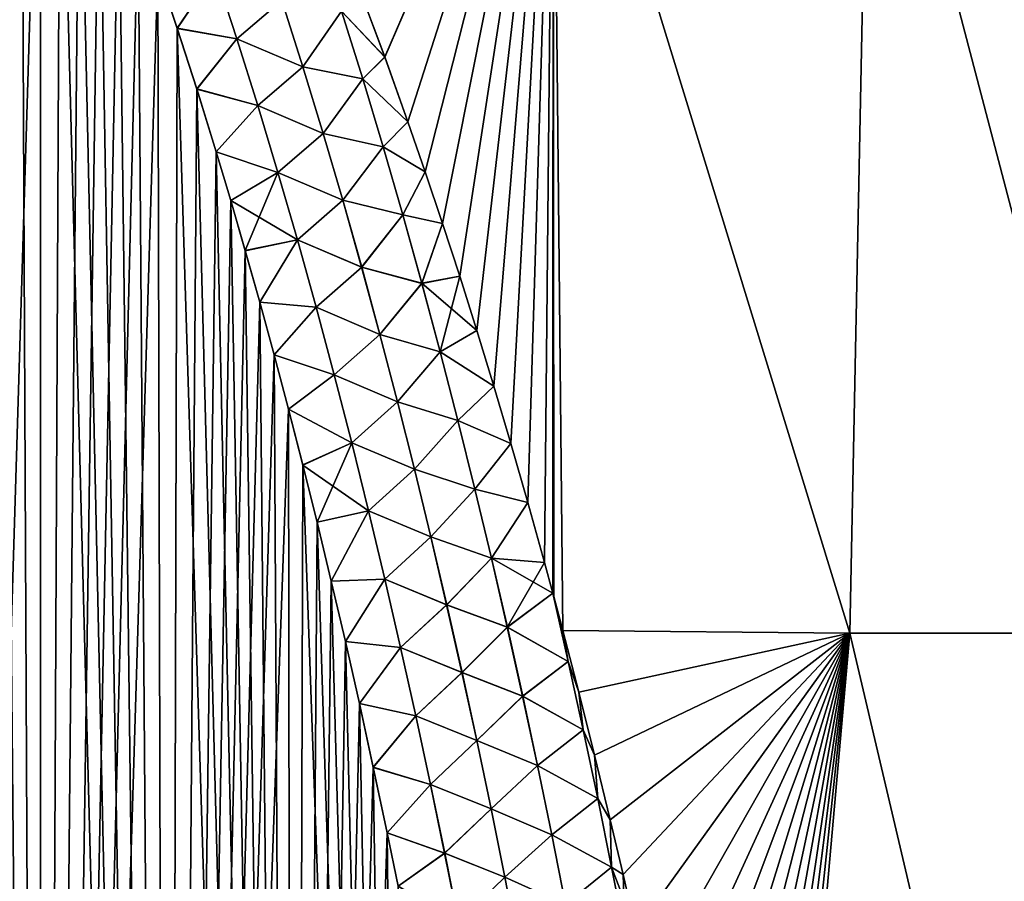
# Model space of a CAD drawing. Header units: metres. Extents: x -109 to 109, y -108 to 40.
# Tile 65 of 216: x -72.16 to -65.26, y -81.62 to -75.58. Entities that reach past the tile are written whole.
import ezdxf

# ---------------------------------------------------------------- set-up
doc = ezdxf.new("R2010")
doc.units = ezdxf.units.M
doc.layers.add('solid_K_24_42_18_000C86_XXX', color=7, linetype='CONTINUOUS')

msp = doc.modelspace()

# ---------------------------------------------------------------- linework, layer by layer
at = {"layer": 'solid_K_24_42_18_000C86_XXX'}
for points in [[(-72.906021, -102.490112, 20.583942), (-72.013756, -102.295151, 20.782845), (-72.831375, -71.395157, 19.513468)], [(-72.013756, -102.295151, 20.782845), (-72.628006, -71.777588, 19.570414), (-72.831375, -71.395157, 19.513468)], [(-72.013756, -102.295151, 20.782845), (-72.424034, -72.185631, 19.630865), (-72.628006, -71.777588, 19.570414)], [(-72.013756, -102.295151, 20.782845), (-72.287804, -72.472946, 19.673147), (-72.424034, -72.185631, 19.630865)], [(-72.906212, -102.49015, -20.583906), (-72.287651, -72.473274, -19.673197), (-72.151199, -72.7724, -19.71707)], [(-72.013756, -102.295151, 20.782845), (-72.151352, -72.772064, 19.71702), (-72.287804, -72.472946, 19.673147)], [(-72.906212, -102.49015, -20.583906), (-72.151199, -72.7724, -19.71707), (-72.014595, -73.084015, -19.762552)], [(-72.013756, -102.295151, 20.782845), (-72.01474, -73.083672, 19.762503), (-72.151352, -72.772064, 19.71702)], [(-72.013901, -102.295181, -20.782808), (-72.906212, -102.49015, -20.583906), (-72.014595, -73.084015, -19.762552)], [(-72.013756, -102.295151, 20.782845), (-71.878044, -73.4086, 19.809616), (-72.01474, -73.083672, 19.762503)], [(-72.013901, -102.295181, -20.782808), (-72.014595, -73.084015, -19.762552), (-71.877899, -73.408943, -19.809666)], [(-69.767441, -75.408997, 20.087879), (-69.604202, -75.846245, 20.149773), (-68.425201, -73.114449, 18.925343)], [(-69.604156, -75.846367, -20.14979), (-69.767395, -75.409111, -20.087896), (-68.425255, -73.114449, -18.925367)], [(-69.604202, -75.846245, 20.149773), (-69.441521, -76.29966, 20.21343), (-68.425201, -73.114449, 18.925343)], [(-69.441475, -76.299782, -20.213448), (-69.604156, -75.846367, -20.14979), (-68.425255, -73.114449, -18.925367)], [(-69.441521, -76.29966, 20.21343), (-69.320023, -76.651016, 20.262465), (-68.425201, -73.114449, 18.925343)], [(-69.319977, -76.651138, -20.262484), (-69.441475, -76.299782, -20.213448), (-68.425255, -73.114449, -18.925367)], [(-69.320023, -76.651016, 20.262465), (-69.199013, -77.012199, 20.312582), (-68.425201, -73.114449, 18.925343)], [(-69.198975, -77.012329, -20.312599), (-69.319977, -76.651138, -20.262484), (-68.425255, -73.114449, -18.925367)], [(-69.199013, -77.012199, 20.312582), (-69.078438, -77.382568, 20.363512), (-68.425201, -73.114449, 18.925343)], [(-69.0784, -77.38269, -20.363529), (-69.198975, -77.012329, -20.312599), (-68.425255, -73.114449, -18.925367)], [(-69.078438, -77.382568, 20.363512), (-68.958374, -77.762627, 20.415339), (-68.425201, -73.114449, 18.925343)], [(-68.958336, -77.762756, -20.415358), (-69.0784, -77.38269, -20.363529), (-68.425255, -73.114449, -18.925367)], [(-68.958374, -77.762627, 20.415339), (-68.838921, -78.152969, 20.468164), (-68.425201, -73.114449, 18.925343)], [(-68.838875, -78.153107, -20.468182), (-68.958336, -77.762756, -20.415358), (-68.425255, -73.114449, -18.925367)], [(-68.838921, -78.152969, 20.468164), (-68.720169, -78.554207, 20.522079), (-68.425201, -73.114449, 18.925343)], [(-68.720131, -78.554337, -20.522097), (-68.838875, -78.153107, -20.468182), (-68.425255, -73.114449, -18.925367)], [(-68.720169, -78.554207, 20.522079), (-68.602158, -78.966179, 20.576963), (-68.425201, -73.114449, 18.925343)], [(-68.602119, -78.966316, -20.576981), (-68.720131, -78.554337, -20.522097), (-68.425255, -73.114449, -18.925367)], [(-68.602158, -78.966179, 20.576963), (-68.484863, -79.388313, 20.632568), (-68.425201, -73.114449, 18.925343)], [(-68.484825, -79.388443, -20.632587), (-68.602119, -78.966316, -20.576981), (-68.425255, -73.114449, -18.925367)], [(-68.484863, -79.388313, 20.632568), (-68.426811, -79.60231, 20.660534), (-68.425201, -73.114449, 18.925343)], [(-68.426811, -79.60231, -20.660534), (-68.484825, -79.388443, -20.632587), (-68.425255, -73.114449, -18.925367)], [(-68.420685, -79.625092, -20.663502), (-68.426811, -79.60231, -20.660534), (-68.425255, -73.114449, -18.925367)], [(-68.426811, -79.60231, 20.660534), (-68.420708, -79.625023, 20.663492), (-68.425201, -73.114449, 18.925343)], [(-66.347542, -79.883408, -19.791046), (-68.425255, -73.114449, -18.925367), (-66.212029, -73.114449, -17.81933)], [(-68.356812, -79.865128, -20.694681), (-68.420685, -79.625092, -20.663502), (-68.425255, -73.114449, -18.925367)], [(-66.347542, -79.883408, -19.791046), (-68.356812, -79.865128, -20.694681), (-68.425255, -73.114449, -18.925367)], [(-66.347496, -79.883408, 19.791019), (-66.211914, -73.114449, 17.819265), (-68.425201, -73.114449, 18.925343)], [(-68.356812, -79.86512, 20.694681), (-66.347496, -79.883408, 19.791019), (-68.425201, -73.114449, 18.925343)], [(-68.420708, -79.625023, 20.663492), (-68.356812, -79.86512, 20.694681), (-68.425201, -73.114449, 18.925343)], [(-64.436668, -79.883408, -18.687798), (-66.347542, -79.883408, -19.791046), (-66.212029, -73.114449, -17.81933)], [(-66.347496, -79.883408, 19.791019), (-64.436569, -79.883408, 18.687735), (-66.211914, -73.114449, 17.819265)], [(-64.436668, -79.883408, -18.687798), (-66.212029, -73.114449, -17.81933), (-64.147552, -73.114449, -16.455637)], [(-64.436569, -79.883408, 18.687735), (-64.147392, -73.114449, 16.455521), (-66.211914, -73.114449, 17.819265)], [(-72.013901, -102.295181, -20.782808), (-71.877899, -73.408943, -19.809666), (-71.741081, -73.746666, -19.858412)], [(-72.013756, -102.295151, 20.782845), (-71.126114, -102.054192, 21.027458), (-71.878044, -73.4086, 19.809616)], [(-71.126114, -102.054192, 21.027458), (-71.741219, -73.746315, 19.85836), (-71.878044, -73.4086, 19.809616)], [(-72.013901, -102.295181, -20.782808), (-71.741081, -73.746666, -19.858412), (-71.604195, -74.097725, -19.9088)], [(-71.126114, -102.054192, 21.027458), (-71.604332, -74.097366, 19.908751), (-71.741219, -73.746315, 19.85836)], [(-72.013901, -102.295181, -20.782808), (-71.604195, -74.097725, -19.9088), (-71.467354, -74.463173, -19.96085)], [(-71.126114, -102.054192, 21.027458), (-71.467484, -74.462814, 19.960798), (-71.604332, -74.097366, 19.908751)], [(-72.013901, -102.295181, -20.782808), (-71.467354, -74.463173, -19.96085), (-71.330513, -74.842667, -20.014563)], [(-71.126114, -102.054192, 21.027458), (-71.330643, -74.842308, 20.014511), (-71.467484, -74.462814, 19.960798)], [(-72.013901, -102.295181, -20.782808), (-71.330513, -74.842667, -20.014563), (-71.193733, -75.236443, -20.069942)], [(-71.126114, -102.054192, 21.027458), (-71.193855, -75.236084, 20.069893), (-71.330643, -74.842308, 20.014511)], [(-71.126221, -102.054222, -21.027426), (-72.013901, -102.295181, -20.782808), (-71.193733, -75.236443, -20.069942)], [(-71.126114, -102.054192, 21.027458), (-71.057274, -75.645386, 20.126942), (-71.193855, -75.236084, 20.069893)], [(-70.792641, -75.253036, 20.157541), (-71.193855, -75.236084, 20.069893), (-71.057274, -75.645386, 20.126942)], [(-71.126221, -102.054222, -21.027426), (-71.193733, -75.236443, -20.069942), (-71.057152, -75.645752, -20.126991)], [(-70.792351, -75.252922, -20.157566), (-71.057152, -75.645752, -20.126991), (-71.193733, -75.236443, -20.069942)], [(-70.792641, -75.253036, 20.157541), (-71.057274, -75.645386, 20.126942), (-70.640228, -75.718788, 20.225393)], [(-70.792351, -75.252922, -20.157566), (-70.639915, -75.718666, -20.225422), (-71.057152, -75.645752, -20.126991)], [(-70.792641, -75.253036, 20.157541), (-70.640228, -75.718788, 20.225393), (-70.325516, -75.449814, 20.201853)], [(-70.325272, -75.449738, -20.201828), (-70.639915, -75.718666, -20.225422), (-70.792351, -75.252922, -20.157566)], [(-69.907692, -75.524307, 20.15703), (-69.604202, -75.846245, 20.149773), (-69.767441, -75.408997, 20.087879)], [(-69.907585, -75.524277, -20.156996), (-69.767395, -75.409111, -20.087896), (-69.604156, -75.846367, -20.14979)], [(-70.640228, -75.718788, 20.225393), (-70.177597, -75.914848, 20.272203), (-70.325516, -75.449814, 20.201853)], [(-70.325272, -75.449738, -20.201828), (-70.177338, -75.914772, -20.272179), (-70.639915, -75.718666, -20.225422)], [(-69.907692, -75.524307, 20.15703), (-70.325516, -75.449814, 20.201853), (-70.177597, -75.914848, 20.272203)], [(-69.907585, -75.524277, -20.156996), (-70.177338, -75.914772, -20.272179), (-70.325272, -75.449738, -20.201828)], [(-69.907692, -75.524307, 20.15703), (-70.177597, -75.914848, 20.272203), (-69.758469, -75.999245, 20.231573)], [(-69.758339, -75.999214, -20.231535), (-70.177338, -75.914772, -20.272179), (-69.907585, -75.524277, -20.156996)], [(-69.907692, -75.524307, 20.15703), (-69.758469, -75.999245, 20.231573), (-69.604202, -75.846245, 20.149773)], [(-69.758339, -75.999214, -20.231535), (-69.907585, -75.524277, -20.156996), (-69.604156, -75.846367, -20.14979)], [(-71.126221, -102.054222, -21.027426), (-71.057152, -75.645752, -20.126991), (-70.920784, -76.070663, -20.185715)], [(-71.126114, -102.054192, 21.027458), (-70.244606, -101.765976, 21.318579), (-71.057274, -75.645386, 20.126942)], [(-70.244606, -101.765976, 21.318579), (-70.920898, -76.070297, 20.185665), (-71.057274, -75.645386, 20.126942)], [(-70.640228, -75.718788, 20.225393), (-71.057274, -75.645386, 20.126942), (-70.920898, -76.070297, 20.185665)], [(-70.639915, -75.718666, -20.225422), (-70.920784, -76.070663, -20.185715), (-71.057152, -75.645752, -20.126991)], [(-70.640228, -75.718788, 20.225393), (-70.920898, -76.070297, 20.185665), (-70.49353, -76.186493, 20.292812)], [(-70.639915, -75.718666, -20.225422), (-70.493202, -76.186378, -20.292847), (-70.920784, -76.070663, -20.185715)], [(-70.640228, -75.718788, 20.225393), (-70.49353, -76.186493, 20.292812), (-70.177597, -75.914848, 20.272203)], [(-70.177338, -75.914772, -20.272179), (-70.493202, -76.186378, -20.292847), (-70.639915, -75.718666, -20.225422)], [(-69.758469, -75.999245, 20.231573), (-69.441521, -76.29966, 20.21343), (-69.604202, -75.846245, 20.149773)], [(-69.758339, -75.999214, -20.231535), (-69.604156, -75.846367, -20.14979), (-69.441475, -76.299782, -20.213448)], [(-70.49353, -76.186493, 20.292812), (-70.03521, -76.38147, 20.341978), (-70.177597, -75.914848, 20.272203)], [(-70.177338, -75.914772, -20.272179), (-70.034935, -76.381393, -20.341953), (-70.493202, -76.186378, -20.292847)], [(-69.758469, -75.999245, 20.231573), (-70.177597, -75.914848, 20.272203), (-70.03521, -76.38147, 20.341978)], [(-69.758339, -75.999214, -20.231535), (-70.034935, -76.381393, -20.341953), (-70.177338, -75.914772, -20.272179)], [(-69.758469, -75.999245, 20.231573), (-70.03521, -76.38147, 20.341978), (-69.614944, -76.475555, 20.305393)], [(-69.614792, -76.475517, -20.305349), (-70.034935, -76.381393, -20.341953), (-69.758339, -75.999214, -20.231535)], [(-69.758469, -75.999245, 20.231573), (-69.614944, -76.475555, 20.305393), (-69.441521, -76.29966, 20.21343)], [(-69.614792, -76.475517, -20.305349), (-69.758339, -75.999214, -20.231535), (-69.441475, -76.299782, -20.213448)], [(-71.126221, -102.054222, -21.027426), (-70.920784, -76.070663, -20.185715), (-70.784615, -76.510925, -20.246111)], [(-70.244606, -101.765976, 21.318579), (-70.784721, -76.510559, 20.246061), (-70.920898, -76.070297, 20.185665)], [(-70.49353, -76.186493, 20.292812), (-70.920898, -76.070297, 20.185665), (-70.784721, -76.510559, 20.246061)], [(-70.493202, -76.186378, -20.292847), (-70.784615, -76.510925, -20.246111), (-70.920784, -76.070663, -20.185715)], [(-70.49353, -76.186493, 20.292812), (-70.784721, -76.510559, 20.246061), (-70.352242, -76.656021, 20.35976)], [(-70.493202, -76.186378, -20.292847), (-70.351898, -76.655899, -20.359798), (-70.784615, -76.510925, -20.246111)], [(-70.49353, -76.186493, 20.292812), (-70.352242, -76.656021, 20.35976), (-70.03521, -76.38147, 20.341978)], [(-70.034935, -76.381393, -20.341953), (-70.351898, -76.655899, -20.359798), (-70.493202, -76.186378, -20.292847)], [(-69.614944, -76.475555, 20.305393), (-69.320023, -76.651016, 20.262465), (-69.441521, -76.29966, 20.21343)], [(-69.614792, -76.475517, -20.305349), (-69.441475, -76.299782, -20.213448), (-69.319977, -76.651138, -20.262484)], [(-70.352242, -76.656021, 20.35976), (-69.898041, -76.849556, 20.411146), (-70.03521, -76.38147, 20.341978)], [(-70.034935, -76.381393, -20.341953), (-69.897743, -76.84948, -20.411125), (-70.351898, -76.655899, -20.359798)], [(-69.614944, -76.475555, 20.305393), (-70.03521, -76.38147, 20.341978), (-69.898041, -76.849556, 20.411146)], [(-69.614792, -76.475517, -20.305349), (-69.897743, -76.84948, -20.411125), (-70.034935, -76.381393, -20.341953)], [(-69.614944, -76.475555, 20.305393), (-69.898041, -76.849556, 20.411146), (-69.476776, -76.953133, 20.378466)], [(-69.476608, -76.953094, -20.37842), (-69.897743, -76.84948, -20.411125), (-69.614792, -76.475517, -20.305349)], [(-69.614944, -76.475555, 20.305393), (-69.476776, -76.953133, 20.378466), (-69.320023, -76.651016, 20.262465)], [(-69.476608, -76.953094, -20.37842), (-69.614792, -76.475517, -20.305349), (-69.319977, -76.651138, -20.262484)], [(-71.126221, -102.054222, -21.027426), (-70.784615, -76.510925, -20.246111), (-70.682747, -76.852058, -20.292494)], [(-70.244606, -101.765976, 21.318579), (-70.682854, -76.851692, 20.292446), (-70.784721, -76.510559, 20.246061)], [(-70.352242, -76.656021, 20.35976), (-70.784721, -76.510559, 20.246061), (-70.682854, -76.851692, 20.292446)], [(-70.351898, -76.655899, -20.359798), (-70.682747, -76.852058, -20.292494), (-70.784615, -76.510925, -20.246111)], [(-70.352242, -76.656021, 20.35976), (-70.682854, -76.851692, 20.292446), (-70.581291, -77.202789, 20.33975)], [(-70.351898, -76.655899, -20.359798), (-70.215714, -77.127083, -20.426245), (-70.682747, -76.852058, -20.292494)], [(-70.352242, -76.656021, 20.35976), (-70.581291, -77.202789, 20.33975), (-70.216072, -77.127205, 20.426201)], [(-70.352242, -76.656021, 20.35976), (-70.216072, -77.127205, 20.426201), (-69.898041, -76.849556, 20.411146)], [(-69.897743, -76.84948, -20.411125), (-70.215714, -77.127083, -20.426245), (-70.351898, -76.655899, -20.359798)], [(-69.476776, -76.953133, 20.378466), (-69.199013, -77.012199, 20.312582), (-69.320023, -76.651016, 20.262465)], [(-69.476608, -76.953094, -20.37842), (-69.319977, -76.651138, -20.262484), (-69.198975, -77.012329, -20.312599)], [(-71.126221, -102.054222, -21.027426), (-70.682747, -76.852058, -20.292494), (-70.581184, -77.203148, -20.3398)], [(-70.244606, -101.765976, 21.318579), (-70.581291, -77.202789, 20.33975), (-70.682854, -76.851692, 20.292446)], [(-70.215714, -77.127083, -20.426245), (-70.581184, -77.203148, -20.3398), (-70.682747, -76.852058, -20.292494)], [(-70.216072, -77.127205, 20.426201), (-69.7658, -77.318993, 20.479685), (-69.898041, -76.849556, 20.411146)], [(-69.897743, -76.84948, -20.411125), (-69.765488, -77.318909, -20.479664), (-70.215714, -77.127083, -20.426245)], [(-69.476776, -76.953133, 20.378466), (-69.898041, -76.849556, 20.411146), (-69.7658, -77.318993, 20.479685)], [(-69.476608, -76.953094, -20.37842), (-69.765488, -77.318909, -20.479664), (-69.897743, -76.84948, -20.411125)], [(-69.476776, -76.953133, 20.378466), (-69.7658, -77.318993, 20.479685), (-69.343658, -77.431885, 20.450771)], [(-69.343468, -77.431831, -20.450722), (-69.765488, -77.318909, -20.479664), (-69.476608, -76.953094, -20.37842)], [(-69.476776, -76.953133, 20.378466), (-69.343658, -77.431885, 20.450771), (-69.199013, -77.012199, 20.312582)], [(-69.343468, -77.431831, -20.450722), (-69.476608, -76.953094, -20.37842), (-69.198975, -77.012329, -20.312599)], [(-69.343658, -77.431885, 20.450771), (-69.078438, -77.382568, 20.363512), (-69.199013, -77.012199, 20.312582)], [(-69.343468, -77.431831, -20.450722), (-69.198975, -77.012329, -20.312599), (-69.0784, -77.38269, -20.363529)], [(-70.216072, -77.127205, 20.426201), (-70.581291, -77.202789, 20.33975), (-70.479927, -77.563171, 20.387989)], [(-70.215714, -77.127083, -20.426245), (-70.47982, -77.56353, -20.388037), (-70.581184, -77.203148, -20.3398)], [(-70.216072, -77.127205, 20.426201), (-70.479927, -77.563171, 20.387989), (-70.08474, -77.599907, 20.4921)], [(-70.215714, -77.127083, -20.426245), (-70.084358, -77.599785, -20.492149), (-70.47982, -77.56353, -20.388037)], [(-70.216072, -77.127205, 20.426201), (-70.08474, -77.599907, 20.4921), (-69.7658, -77.318993, 20.479685)], [(-69.765488, -77.318909, -20.479664), (-70.084358, -77.599785, -20.492149), (-70.215714, -77.127083, -20.426245)], [(-71.126221, -102.054222, -21.027426), (-70.581184, -77.203148, -20.3398), (-70.47982, -77.56353, -20.388037)], [(-70.244606, -101.765976, 21.318579), (-70.479927, -77.563171, 20.387989), (-70.581291, -77.202789, 20.33975)], [(-70.08474, -77.599907, 20.4921), (-69.638214, -77.789665, 20.547564), (-69.7658, -77.318993, 20.479685)], [(-69.765488, -77.318909, -20.479664), (-69.637886, -77.789581, -20.547544), (-70.084358, -77.599785, -20.492149)], [(-69.343658, -77.431885, 20.450771), (-69.7658, -77.318993, 20.479685), (-69.638214, -77.789665, 20.547564)], [(-69.343468, -77.431831, -20.450722), (-69.637886, -77.789581, -20.547544), (-69.765488, -77.318909, -20.479664)], [(-69.343658, -77.431885, 20.450771), (-69.638214, -77.789665, 20.547564), (-69.215324, -77.91172, 20.522291)], [(-69.215118, -77.911667, -20.522238), (-69.637886, -77.789581, -20.547544), (-69.343468, -77.431831, -20.450722)], [(-69.343658, -77.431885, 20.450771), (-69.215324, -77.91172, 20.522291), (-69.078438, -77.382568, 20.363512)], [(-69.343468, -77.431831, -20.450722), (-69.0784, -77.38269, -20.363529), (-68.958336, -77.762756, -20.415358)], [(-69.215118, -77.911667, -20.522238), (-69.343468, -77.431831, -20.450722), (-68.958336, -77.762756, -20.415358)], [(-69.215324, -77.91172, 20.522291), (-68.958374, -77.762627, 20.415339), (-69.078438, -77.382568, 20.363512)], [(-71.126221, -102.054222, -21.027426), (-70.47982, -77.56353, -20.388037), (-70.378716, -77.933441, -20.437201)], [(-70.244606, -101.765976, 21.318579), (-70.378815, -77.933083, 20.437153), (-70.479927, -77.563171, 20.387989)], [(-70.08474, -77.599907, 20.4921), (-70.479927, -77.563171, 20.387989), (-70.378815, -77.933083, 20.437153)], [(-70.084358, -77.599785, -20.492149), (-70.378716, -77.933441, -20.437201), (-70.47982, -77.56353, -20.388037)], [(-70.08474, -77.599907, 20.4921), (-70.378815, -77.933083, 20.437153), (-69.958008, -78.074013, 20.557425)], [(-70.084358, -77.599785, -20.492149), (-69.957611, -78.073883, -20.55748), (-70.378716, -77.933441, -20.437201)], [(-70.08474, -77.599907, 20.4921), (-69.958008, -78.074013, 20.557425), (-69.638214, -77.789665, 20.547564)], [(-69.637886, -77.789581, -20.547544), (-69.957611, -78.073883, -20.55748), (-70.084358, -77.599785, -20.492149)], [(-69.958008, -78.074013, 20.557425), (-69.515091, -78.261513, 20.614763), (-69.638214, -77.789665, 20.547564)], [(-69.637886, -77.789581, -20.547544), (-69.514748, -78.261421, -20.614748), (-69.957611, -78.073883, -20.55748)], [(-69.215324, -77.91172, 20.522291), (-69.638214, -77.789665, 20.547564), (-69.515091, -78.261513, 20.614763)], [(-69.215118, -77.911667, -20.522238), (-69.514748, -78.261421, -20.614748), (-69.637886, -77.789581, -20.547544)], [(-69.215324, -77.91172, 20.522291), (-68.838921, -78.152969, 20.468164), (-68.958374, -77.762627, 20.415339)], [(-69.215118, -77.911667, -20.522238), (-68.958336, -77.762756, -20.415358), (-68.838875, -78.153107, -20.468182)], [(-69.215324, -77.91172, 20.522291), (-69.515091, -78.261513, 20.614763), (-69.091576, -78.392586, 20.593004)], [(-69.091347, -78.392532, -20.592947), (-69.514748, -78.261421, -20.614748), (-69.215118, -77.911667, -20.522238)], [(-69.215324, -77.91172, 20.522291), (-69.091576, -78.392586, 20.593004), (-68.838921, -78.152969, 20.468164)], [(-69.091347, -78.392532, -20.592947), (-69.215118, -77.911667, -20.522238), (-68.838875, -78.153107, -20.468182)], [(-71.126221, -102.054222, -21.027426), (-70.378716, -77.933441, -20.437201), (-70.277985, -78.313576, -20.487265)], [(-70.244606, -101.765976, 21.318579), (-70.278076, -78.313217, 20.487217), (-70.378815, -77.933083, 20.437153)], [(-69.958008, -78.074013, 20.557425), (-70.378815, -77.933083, 20.437153), (-70.278076, -78.313217, 20.487217)], [(-69.957611, -78.073883, -20.55748), (-70.277985, -78.313576, -20.487265), (-70.378716, -77.933441, -20.437201)], [(-69.958008, -78.074013, 20.557425), (-70.278076, -78.313217, 20.487217), (-69.835678, -78.549431, 20.622149)], [(-69.957611, -78.073883, -20.55748), (-69.835274, -78.549301, -20.62221), (-70.277985, -78.313576, -20.487265)], [(-69.958008, -78.074013, 20.557425), (-69.835678, -78.549431, 20.622149), (-69.515091, -78.261513, 20.614763)], [(-69.514748, -78.261421, -20.614748), (-69.835274, -78.549301, -20.62221), (-69.957611, -78.073883, -20.55748)], [(-69.091576, -78.392586, 20.593004), (-68.720169, -78.554207, 20.522079), (-68.838921, -78.152969, 20.468164)], [(-69.091347, -78.392532, -20.592947), (-68.838875, -78.153107, -20.468182), (-68.720131, -78.554337, -20.522097)], [(-69.835678, -78.549431, 20.622149), (-69.396233, -78.734444, 20.681261), (-69.515091, -78.261513, 20.614763)], [(-69.514748, -78.261421, -20.614748), (-69.395866, -78.734352, -20.681248), (-69.835274, -78.549301, -20.62221)], [(-69.091576, -78.392586, 20.593004), (-69.515091, -78.261513, 20.614763), (-69.396233, -78.734444, 20.681261)], [(-69.091347, -78.392532, -20.592947), (-69.395866, -78.734352, -20.681248), (-69.514748, -78.261421, -20.614748)], [(-70.244682, -101.766006, -21.318554), (-71.126221, -102.054222, -21.027426), (-70.277985, -78.313576, -20.487265)], [(-70.244606, -101.765976, 21.318579), (-70.177834, -78.704277, 20.538158), (-70.278076, -78.313217, 20.487217)], [(-69.835678, -78.549431, 20.622149), (-70.278076, -78.313217, 20.487217), (-70.177834, -78.704277, 20.538158)], [(-70.244682, -101.766006, -21.318554), (-70.277985, -78.313576, -20.487265), (-70.17775, -78.704636, -20.538206)], [(-69.835274, -78.549301, -20.62221), (-70.17775, -78.704636, -20.538206), (-70.277985, -78.313576, -20.487265)], [(-69.091576, -78.392586, 20.593004), (-69.396233, -78.734444, 20.681261), (-68.972183, -78.874413, 20.662891)], [(-68.971931, -78.874352, -20.662832), (-69.395866, -78.734352, -20.681248), (-69.091347, -78.392532, -20.592947)], [(-69.091576, -78.392586, 20.593004), (-68.972183, -78.874413, 20.662891), (-68.720169, -78.554207, 20.522079)], [(-68.971931, -78.874352, -20.662832), (-69.091347, -78.392532, -20.592947), (-68.720131, -78.554337, -20.522097)], [(-69.835678, -78.549431, 20.622149), (-70.177834, -78.704277, 20.538158), (-70.078011, -79.10582, 20.589993)], [(-69.835274, -78.549301, -20.62221), (-69.71714, -79.02594, -20.686312), (-70.17775, -78.704636, -20.538206)], [(-69.835678, -78.549431, 20.622149), (-70.078011, -79.10582, 20.589993), (-69.717567, -79.02607, 20.686245)], [(-69.835678, -78.549431, 20.622149), (-69.717567, -79.02607, 20.686245), (-69.396233, -78.734444, 20.681261)], [(-69.395866, -78.734352, -20.681248), (-69.71714, -79.02594, -20.686312), (-69.835274, -78.549301, -20.62221)], [(-68.972183, -78.874413, 20.662891), (-68.602158, -78.966179, 20.576963), (-68.720169, -78.554207, 20.522079)], [(-68.971931, -78.874352, -20.662832), (-68.720131, -78.554337, -20.522097), (-68.602119, -78.966316, -20.576981)], [(-70.244682, -101.766006, -21.318554), (-70.17775, -78.704636, -20.538206), (-70.077919, -79.106178, -20.590036)], [(-70.244606, -101.765976, 21.318579), (-69.370583, -101.428314, 21.657198), (-70.177834, -78.704277, 20.538158)], [(-69.370583, -101.428314, 21.657198), (-70.078011, -79.10582, 20.589993), (-70.177834, -78.704277, 20.538158)], [(-69.71714, -79.02594, -20.686312), (-70.077919, -79.106178, -20.590036), (-70.17775, -78.704636, -20.538206)], [(-69.717567, -79.02607, 20.686245), (-69.281433, -79.208389, 20.747036), (-69.396233, -78.734444, 20.681261)], [(-69.395866, -78.734352, -20.681248), (-69.281052, -79.208305, -20.747025), (-69.71714, -79.02594, -20.686312)], [(-68.972183, -78.874413, 20.662891), (-69.396233, -78.734444, 20.681261), (-69.281433, -79.208389, 20.747036)], [(-68.971931, -78.874352, -20.662832), (-69.281052, -79.208305, -20.747025), (-69.395866, -78.734352, -20.681248)], [(-68.972183, -78.874413, 20.662891), (-69.281433, -79.208389, 20.747036), (-68.856941, -79.357132, 20.731939)], [(-68.856667, -79.357079, -20.731878), (-69.281052, -79.208305, -20.747025), (-68.971931, -78.874352, -20.662832)], [(-68.972183, -78.874413, 20.662891), (-68.856941, -79.357132, 20.731939), (-68.602158, -78.966179, 20.576963)], [(-68.856667, -79.357079, -20.731878), (-68.971931, -78.874352, -20.662832), (-68.602119, -78.966316, -20.576981)], [(-69.717567, -79.02607, 20.686245), (-70.078011, -79.10582, 20.589993), (-69.978561, -79.51767, 20.642714)], [(-69.71714, -79.02594, -20.686312), (-69.978477, -79.518021, -20.642759), (-70.077919, -79.106178, -20.590036)], [(-69.717567, -79.02607, 20.686245), (-69.978561, -79.51767, 20.642714), (-69.60347, -79.50383, 20.749685)], [(-69.71714, -79.02594, -20.686312), (-69.603027, -79.503708, -20.749758), (-69.978477, -79.518021, -20.642759)], [(-69.717567, -79.02607, 20.686245), (-69.60347, -79.50383, 20.749685), (-69.281433, -79.208389, 20.747036)], [(-69.281052, -79.208305, -20.747025), (-69.603027, -79.503708, -20.749758), (-69.71714, -79.02594, -20.686312)], [(-68.856941, -79.357132, 20.731939), (-68.484863, -79.388313, 20.632568), (-68.602158, -78.966179, 20.576963)], [(-68.856667, -79.357079, -20.731878), (-68.602119, -78.966316, -20.576981), (-68.484825, -79.388443, -20.632587)], [(-70.244682, -101.766006, -21.318554), (-70.077919, -79.106178, -20.590036), (-69.978477, -79.518021, -20.642759)], [(-69.370583, -101.428314, 21.657198), (-69.978561, -79.51767, 20.642714), (-70.078011, -79.10582, 20.589993)], [(-69.60347, -79.50383, 20.749685), (-69.170517, -79.683289, 20.812069), (-69.281433, -79.208389, 20.747036)], [(-69.281052, -79.208305, -20.747025), (-69.170113, -79.683197, -20.812059), (-69.603027, -79.503708, -20.749758)], [(-68.856941, -79.357132, 20.731939), (-69.281433, -79.208389, 20.747036), (-69.170517, -79.683289, 20.812069)], [(-68.856667, -79.357079, -20.731878), (-69.170113, -79.683197, -20.812059), (-69.281052, -79.208305, -20.747025)], [(-68.856941, -79.357132, 20.731939), (-69.170517, -79.683289, 20.812069), (-68.745674, -79.840706, 20.800129)], [(-68.745392, -79.840645, -20.800066), (-69.170113, -79.683197, -20.812059), (-68.856667, -79.357079, -20.731878)], [(-68.856941, -79.357132, 20.731939), (-68.745674, -79.840706, 20.800129), (-68.484863, -79.388313, 20.632568)], [(-68.856667, -79.357079, -20.731878), (-68.484825, -79.388443, -20.632587), (-68.426811, -79.60231, -20.660534)], [(-68.745392, -79.840645, -20.800066), (-68.856667, -79.357079, -20.731878), (-68.426811, -79.60231, -20.660534)], [(-68.745674, -79.840706, 20.800129), (-68.426811, -79.60231, 20.660534), (-68.484863, -79.388313, 20.632568)], [(-69.60347, -79.50383, 20.749685), (-69.978561, -79.51767, 20.642714), (-69.879669, -79.94062, 20.696283)], [(-69.603027, -79.503708, -20.749758), (-69.879593, -79.940971, -20.696327), (-69.978477, -79.518021, -20.642759)], [(-69.60347, -79.50383, 20.749685), (-69.879669, -79.94062, 20.696283), (-69.493233, -79.982658, 20.812449)], [(-69.603027, -79.503708, -20.749758), (-69.492775, -79.982529, -20.812527), (-69.879593, -79.940971, -20.696327)], [(-69.60347, -79.50383, 20.749685), (-69.493233, -79.982658, 20.812449), (-69.170517, -79.683289, 20.812069)], [(-69.170113, -79.683197, -20.812059), (-69.492775, -79.982529, -20.812527), (-69.603027, -79.503708, -20.749758)], [(-70.244682, -101.766006, -21.318554), (-69.978477, -79.518021, -20.642759), (-69.879593, -79.940971, -20.696327)], [(-69.370583, -101.428314, 21.657198), (-69.879669, -79.94062, 20.696283), (-69.978561, -79.51767, 20.642714)], [(-68.745674, -79.840706, 20.800129), (-68.318413, -80.08139, 20.729708), (-68.426811, -79.60231, 20.660534)], [(-68.745392, -79.840645, -20.800066), (-68.426811, -79.60231, -20.660534), (-68.31839, -80.08139, -20.729696)], [(-68.356812, -79.865128, -20.694681), (-68.426811, -79.60231, -20.660534), (-68.420685, -79.625092, -20.663502)], [(-68.31839, -80.08139, -20.729696), (-68.426811, -79.60231, -20.660534), (-68.356812, -79.865128, -20.694681)], [(-68.318413, -80.08139, 20.729708), (-68.420708, -79.625023, 20.663492), (-68.426811, -79.60231, 20.660534)], [(-68.318413, -80.08139, 20.729708), (-68.356812, -79.86512, 20.694681), (-68.420708, -79.625023, 20.663492)], [(-69.493233, -79.982658, 20.812449), (-69.063347, -80.159088, 20.876339), (-69.170517, -79.683289, 20.812069)], [(-69.170113, -79.683197, -20.812059), (-69.062927, -80.158989, -20.876331), (-69.492775, -79.982529, -20.812527)], [(-68.745674, -79.840706, 20.800129), (-69.170517, -79.683289, 20.812069), (-69.063347, -80.159088, 20.876339)], [(-68.745392, -79.840645, -20.800066), (-69.062927, -80.158989, -20.876331), (-69.170113, -79.683197, -20.812059)], [(-68.745674, -79.840706, 20.800129), (-69.063347, -80.159088, 20.876339), (-68.638252, -80.325089, 20.867445)], [(-68.637947, -80.32502, -20.867378), (-69.062927, -80.158989, -20.876331), (-68.745392, -79.840645, -20.800066)], [(-68.745674, -79.840706, 20.800129), (-68.638252, -80.325089, 20.867445), (-68.318413, -80.08139, 20.729708)], [(-68.637947, -80.32502, -20.867378), (-68.745392, -79.840645, -20.800066), (-68.31839, -80.08139, -20.729696)], [(-68.245193, -80.295799, 20.750202), (-66.347496, -79.883408, 19.791019), (-68.356812, -79.86512, 20.694681)], [(-68.318413, -80.08139, 20.729708), (-68.245193, -80.295799, 20.750202), (-68.356812, -79.86512, 20.694681)], [(-68.245186, -80.295845, -20.750208), (-68.356812, -79.865128, -20.694681), (-66.347542, -79.883408, -19.791046)], [(-68.31839, -80.08139, -20.729696), (-68.356812, -79.865128, -20.694681), (-68.245186, -80.295845, -20.750208)], [(-68.245193, -80.295799, 20.750202), (-68.13456, -80.737968, 20.806671), (-66.347496, -79.883408, 19.791019)], [(-68.134537, -80.73806, -20.806683), (-68.245186, -80.295845, -20.750208), (-66.347542, -79.883408, -19.791046)], [(-68.13456, -80.737968, 20.806671), (-68.024918, -81.191032, 20.86384), (-66.347496, -79.883408, 19.791019)], [(-68.024887, -81.19117, -20.863857), (-68.134537, -80.73806, -20.806683), (-66.347542, -79.883408, -19.791046)], [(-68.024918, -81.191032, 20.86384), (-67.934952, -81.573967, 20.911556), (-66.347496, -79.883408, 19.791019)], [(-67.934921, -81.574097, -20.911573), (-68.024887, -81.19117, -20.863857), (-66.347542, -79.883408, -19.791046)], [(-67.934952, -81.573967, 20.911556), (-67.845741, -81.9646, 20.959696), (-66.347496, -79.883408, 19.791019)], [(-67.845711, -81.964737, -20.959713), (-67.934921, -81.574097, -20.911573), (-66.347542, -79.883408, -19.791046)], [(-67.845741, -81.9646, 20.959696), (-67.75737, -82.36338, 21.008308), (-66.347496, -79.883408, 19.791019)], [(-67.757339, -82.36351, -21.008326), (-67.845711, -81.964737, -20.959713), (-66.347542, -79.883408, -19.791046)], [(-67.75737, -82.36338, 21.008308), (-67.669891, -82.770721, 21.057438), (-66.347496, -79.883408, 19.791019)], [(-67.669861, -82.770851, -21.057453), (-67.757339, -82.36351, -21.008326), (-66.347542, -79.883408, -19.791046)], [(-67.669891, -82.770721, 21.057438), (-67.583382, -83.187012, 21.107109), (-66.347496, -79.883408, 19.791019)], [(-67.583359, -83.187141, -21.107124), (-67.669861, -82.770851, -21.057453), (-66.347542, -79.883408, -19.791046)], [(-67.583382, -83.187012, 21.107109), (-67.497826, -83.611443, 21.157063), (-66.347496, -79.883408, 19.791019)], [(-67.497803, -83.611572, -21.157078), (-67.583359, -83.187141, -21.107124), (-66.347542, -79.883408, -19.791046)], [(-67.497826, -83.611443, 21.157063), (-67.413261, -84.043968, 21.207226), (-66.347496, -79.883408, 19.791019)], [(-67.413239, -84.044098, -21.207241), (-67.497803, -83.611572, -21.157078), (-66.347542, -79.883408, -19.791046)], [(-67.413261, -84.043968, 21.207226), (-67.329765, -84.485115, 21.25765), (-66.347496, -79.883408, 19.791019)], [(-67.329742, -84.485245, -21.257666), (-67.413239, -84.044098, -21.207241), (-66.347542, -79.883408, -19.791046)], [(-67.329765, -84.485115, 21.25765), (-67.247421, -84.935394, 21.308382), (-66.347496, -79.883408, 19.791019)], [(-67.247406, -84.935524, -21.308397), (-67.329742, -84.485245, -21.257666), (-66.347542, -79.883408, -19.791046)], [(-67.247421, -84.935394, 21.308382), (-67.166336, -85.395325, 21.359459), (-66.347496, -79.883408, 19.791019)], [(-67.166313, -85.395447, -21.359472), (-67.247406, -84.935524, -21.308397), (-66.347542, -79.883408, -19.791046)], [(-67.166336, -85.395325, 21.359459), (-67.093384, -85.824608, 21.406473), (-66.347496, -79.883408, 19.791019)], [(-67.093369, -85.824692, -21.406481), (-67.166313, -85.395447, -21.359472), (-66.347542, -79.883408, -19.791046)], [(-67.093384, -85.824608, 21.406473), (-67.021538, -86.261665, 21.453571), (-66.347496, -79.883408, 19.791019)], [(-67.02153, -86.261703, -21.453575), (-67.093369, -85.824692, -21.406481), (-66.347542, -79.883408, -19.791046)], [(-67.021538, -86.261665, 21.453571), (-66.950813, -86.7062, 21.500633), (-66.347496, -79.883408, 19.791019)], [(-66.950813, -86.7062, -21.500633), (-67.02153, -86.261703, -21.453575), (-66.347542, -79.883408, -19.791046)], [(-64.734818, -86.734787, -20.377903), (-66.950813, -86.7062, -21.500633), (-66.347542, -79.883408, -19.791046)], [(-66.950813, -86.7062, 21.500633), (-64.734818, -86.734787, 20.377903), (-66.347496, -79.883408, 19.791019)], [(-64.734818, -86.734787, -20.377903), (-66.347542, -79.883408, -19.791046), (-64.436668, -79.883408, -18.687798)], [(-64.734818, -86.734787, 20.377903), (-64.436569, -79.883408, 18.687735), (-66.347496, -79.883408, 19.791019)], [(-70.244682, -101.766006, -21.318554), (-69.879593, -79.940971, -20.696327), (-69.781418, -80.375832, -20.7507)], [(-69.370583, -101.428314, 21.657198), (-69.781494, -80.375488, 20.750656), (-69.879669, -79.94062, 20.696283)], [(-69.493233, -79.982658, 20.812449), (-69.879669, -79.94062, 20.696283), (-69.781494, -80.375488, 20.750656)], [(-69.492775, -79.982529, -20.812527), (-69.781418, -80.375832, -20.7507), (-69.879593, -79.940971, -20.696327)], [(-69.493233, -79.982658, 20.812449), (-69.781494, -80.375488, 20.750656), (-69.386726, -80.462479, 20.874512)], [(-69.492775, -79.982529, -20.812527), (-69.386253, -80.462349, -20.874596), (-69.781418, -80.375832, -20.7507)], [(-69.493233, -79.982658, 20.812449), (-69.386726, -80.462479, 20.874512), (-69.063347, -80.159088, 20.876339)], [(-69.062927, -80.158989, -20.876331), (-69.386253, -80.462349, -20.874596), (-69.492775, -79.982529, -20.812527)], [(-68.638252, -80.325089, 20.867445), (-68.213745, -80.56102, 20.797924), (-68.318413, -80.08139, 20.729708)], [(-68.637947, -80.32502, -20.867378), (-68.31839, -80.08139, -20.729696), (-68.213699, -80.561012, -20.797903)], [(-68.318413, -80.08139, 20.729708), (-68.213745, -80.56102, 20.797924), (-68.245193, -80.295799, 20.750202)], [(-68.213699, -80.561012, -20.797903), (-68.31839, -80.08139, -20.729696), (-68.245186, -80.295845, -20.750208)], [(-69.386726, -80.462479, 20.874512), (-68.959785, -80.635727, 20.939831), (-69.063347, -80.159088, 20.876339)], [(-69.062927, -80.158989, -20.876331), (-68.959351, -80.635635, -20.939827), (-69.386253, -80.462349, -20.874596)], [(-68.638252, -80.325089, 20.867445), (-69.063347, -80.159088, 20.876339), (-68.959785, -80.635727, 20.939831)], [(-68.637947, -80.32502, -20.867378), (-68.959351, -80.635635, -20.939827), (-69.062927, -80.158989, -20.876331)], [(-68.638252, -80.325089, 20.867445), (-68.959785, -80.635727, 20.939831), (-68.534515, -80.810226, 20.933872)], [(-68.534187, -80.810158, -20.933804), (-68.959351, -80.635635, -20.939827), (-68.637947, -80.32502, -20.867378)], [(-68.638252, -80.325089, 20.867445), (-68.534515, -80.810226, 20.933872), (-68.213745, -80.56102, 20.797924)], [(-68.534187, -80.810158, -20.933804), (-68.637947, -80.32502, -20.867378), (-68.213699, -80.561012, -20.797903)], [(-68.213745, -80.56102, 20.797924), (-68.13456, -80.737968, 20.806671), (-68.245193, -80.295799, 20.750202)], [(-68.213699, -80.561012, -20.797903), (-68.245186, -80.295845, -20.750208), (-68.134537, -80.73806, -20.806683)], [(-70.244682, -101.766006, -21.318554), (-69.781418, -80.375832, -20.7507), (-69.683968, -80.822662, -20.805866)], [(-69.370583, -101.428314, 21.657198), (-69.684044, -80.822319, 20.805824), (-69.781494, -80.375488, 20.750656)], [(-69.386726, -80.462479, 20.874512), (-69.781494, -80.375488, 20.750656), (-69.684044, -80.822319, 20.805824)], [(-69.386253, -80.462349, -20.874596), (-69.683968, -80.822662, -20.805866), (-69.781418, -80.375832, -20.7507)], [(-69.386726, -80.462479, 20.874512), (-69.684044, -80.822319, 20.805824), (-69.283806, -80.943237, 20.935854)], [(-69.386253, -80.462349, -20.874596), (-69.283318, -80.943115, -20.935944), (-69.683968, -80.822662, -20.805866)], [(-69.386726, -80.462479, 20.874512), (-69.283806, -80.943237, 20.935854), (-68.959785, -80.635727, 20.939831)], [(-68.959351, -80.635635, -20.939827), (-69.283318, -80.943115, -20.935944), (-69.386253, -80.462349, -20.874596)], [(-68.534515, -80.810226, 20.933872), (-68.11264, -81.041298, 20.865198), (-68.213745, -80.56102, 20.797924)], [(-68.534187, -80.810158, -20.933804), (-68.213699, -80.561012, -20.797903), (-68.112564, -81.041283, -20.865168)], [(-68.213745, -80.56102, 20.797924), (-68.11264, -81.041298, 20.865198), (-68.13456, -80.737968, 20.806671)], [(-68.112564, -81.041283, -20.865168), (-68.213699, -80.561012, -20.797903), (-68.134537, -80.73806, -20.806683)], [(-69.283806, -80.943237, 20.935854), (-68.859711, -81.113174, 21.002527), (-68.959785, -80.635727, 20.939831)], [(-68.959351, -80.635635, -20.939827), (-68.859253, -81.113075, -21.002525), (-69.283318, -80.943115, -20.935944)], [(-68.534515, -80.810226, 20.933872), (-68.959785, -80.635727, 20.939831), (-68.859711, -81.113174, 21.002527)], [(-68.534187, -80.810158, -20.933804), (-68.859253, -81.113075, -21.002525), (-68.959351, -80.635635, -20.939827)], [(-68.11264, -81.041298, 20.865198), (-68.024918, -81.191032, 20.86384), (-68.13456, -80.737968, 20.806671)], [(-68.112564, -81.041283, -20.865168), (-68.134537, -80.73806, -20.806683), (-68.024887, -81.19117, -20.863857)], [(-70.244682, -101.766006, -21.318554), (-69.683968, -80.822662, -20.805866), (-69.587074, -81.280701, -20.861858)], [(-69.370583, -101.428314, 21.657198), (-69.587143, -81.280365, 20.861816), (-69.684044, -80.822319, 20.805824)], [(-69.283806, -80.943237, 20.935854), (-69.684044, -80.822319, 20.805824), (-69.587143, -81.280365, 20.861816)], [(-69.283318, -80.943115, -20.935944), (-69.587074, -81.280701, -20.861858), (-69.683968, -80.822662, -20.805866)], [(-68.534515, -80.810226, 20.933872), (-68.859711, -81.113174, 21.002527), (-68.434334, -81.296082, 20.999395)], [(-68.433983, -81.296013, -20.999325), (-68.859253, -81.113075, -21.002525), (-68.534187, -80.810158, -20.933804)], [(-68.534515, -80.810226, 20.933872), (-68.434334, -81.296082, 20.999395), (-68.11264, -81.041298, 20.865198)], [(-68.433983, -81.296013, -20.999325), (-68.534187, -80.810158, -20.933804), (-68.112564, -81.041283, -20.865168)], [(-69.283806, -80.943237, 20.935854), (-69.587143, -81.280365, 20.861816), (-69.184349, -81.424881, 20.996452)], [(-69.283318, -80.943115, -20.935944), (-69.183846, -81.424751, -20.99655), (-69.587074, -81.280701, -20.861858)], [(-69.283806, -80.943237, 20.935854), (-69.184349, -81.424881, 20.996452), (-68.859711, -81.113174, 21.002527)], [(-68.859253, -81.113075, -21.002525), (-69.183846, -81.424751, -20.99655), (-69.283318, -80.943115, -20.935944)], [(-68.434334, -81.296082, 20.999395), (-68.014954, -81.522186, 20.931517), (-68.11264, -81.041298, 20.865198)], [(-68.433983, -81.296013, -20.999325), (-68.112564, -81.041283, -20.865168), (-68.014854, -81.522171, -20.931479)], [(-68.11264, -81.041298, 20.865198), (-68.014954, -81.522186, 20.931517), (-68.024918, -81.191032, 20.86384)], [(-68.014854, -81.522171, -20.931479), (-68.112564, -81.041283, -20.865168), (-68.024887, -81.19117, -20.863857)], [(-69.184349, -81.424881, 20.996452), (-68.762978, -81.59137, 21.064409), (-68.859711, -81.113174, 21.002527)], [(-68.859253, -81.113075, -21.002525), (-68.762505, -81.59127, -21.064409), (-69.183846, -81.424751, -20.99655)], [(-68.434334, -81.296082, 20.999395), (-68.859711, -81.113174, 21.002527), (-68.762978, -81.59137, 21.064409)], [(-68.433983, -81.296013, -20.999325), (-68.762505, -81.59127, -21.064409), (-68.859253, -81.113075, -21.002525)], [(-68.014954, -81.522186, 20.931517), (-67.934952, -81.573967, 20.911556), (-68.024918, -81.191032, 20.86384)], [(-68.014854, -81.522171, -20.931479), (-68.024887, -81.19117, -20.863857), (-67.934921, -81.574097, -20.911573)], [(-70.244682, -101.766006, -21.318554), (-69.587074, -81.280701, -20.861858), (-69.510101, -81.6558, -20.907204)], [(-69.370583, -101.428314, 21.657198), (-69.51017, -81.655464, 20.907162), (-69.587143, -81.280365, 20.861816)], [(-69.184349, -81.424881, 20.996452), (-69.587143, -81.280365, 20.861816), (-69.51017, -81.655464, 20.907162)], [(-69.183846, -81.424751, -20.99655), (-69.510101, -81.6558, -20.907204), (-69.587074, -81.280701, -20.861858)], [(-68.434334, -81.296082, 20.999395), (-68.762978, -81.59137, 21.064409), (-68.337563, -81.782623, 21.063999)], [(-68.337196, -81.782547, -21.063929), (-68.762505, -81.59127, -21.064409), (-68.433983, -81.296013, -20.999325)], [(-68.434334, -81.296082, 20.999395), (-68.337563, -81.782623, 21.063999), (-68.014954, -81.522186, 20.931517)], [(-68.337196, -81.782547, -21.063929), (-68.433983, -81.296013, -20.999325), (-68.014854, -81.522171, -20.931479)], [(-69.184349, -81.424881, 20.996452), (-69.51017, -81.655464, 20.907162), (-69.088226, -81.907341, 21.056288)], [(-69.183846, -81.424751, -20.99655), (-69.087715, -81.907211, -21.056393), (-69.510101, -81.6558, -20.907204)], [(-69.184349, -81.424881, 20.996452), (-69.088226, -81.907341, 21.056288), (-68.762978, -81.59137, 21.064409)], [(-68.762505, -81.59127, -21.064409), (-69.087715, -81.907211, -21.056393), (-69.183846, -81.424751, -20.99655)], [(-68.337563, -81.782623, 21.063999), (-67.920578, -82.003662, 20.99687), (-68.014954, -81.522186, 20.931517)], [(-68.337196, -81.782547, -21.063929), (-68.014854, -81.522171, -20.931479), (-67.920456, -82.003639, -20.996822)], [(-68.014954, -81.522186, 20.931517), (-67.920578, -82.003662, 20.99687), (-67.934952, -81.573967, 20.911556)], [(-68.014854, -81.522171, -20.931479), (-67.934921, -81.574097, -20.911573), (-67.845711, -81.964737, -20.959713)], [(-67.920456, -82.003639, -20.996822), (-68.014854, -81.522171, -20.931479), (-67.845711, -81.964737, -20.959713)], [(-67.920578, -82.003662, 20.99687), (-67.845741, -81.9646, 20.959696), (-67.934952, -81.573967, 20.911556)], [(-69.088226, -81.907341, 21.056288), (-68.669479, -82.070274, 21.125462), (-68.762978, -81.59137, 21.064409)], [(-68.762505, -81.59127, -21.064409), (-68.668999, -82.070183, -21.125465), (-69.087715, -81.907211, -21.056393)], [(-68.337563, -81.782623, 21.063999), (-68.762978, -81.59137, 21.064409), (-68.669479, -82.070274, 21.125462)], [(-68.337196, -81.782547, -21.063929), (-68.668999, -82.070183, -21.125465), (-68.762505, -81.59127, -21.064409)]]:
    msp.add_3dface(points, dxfattribs=at)

doc.saveas('drawing.dxf')
